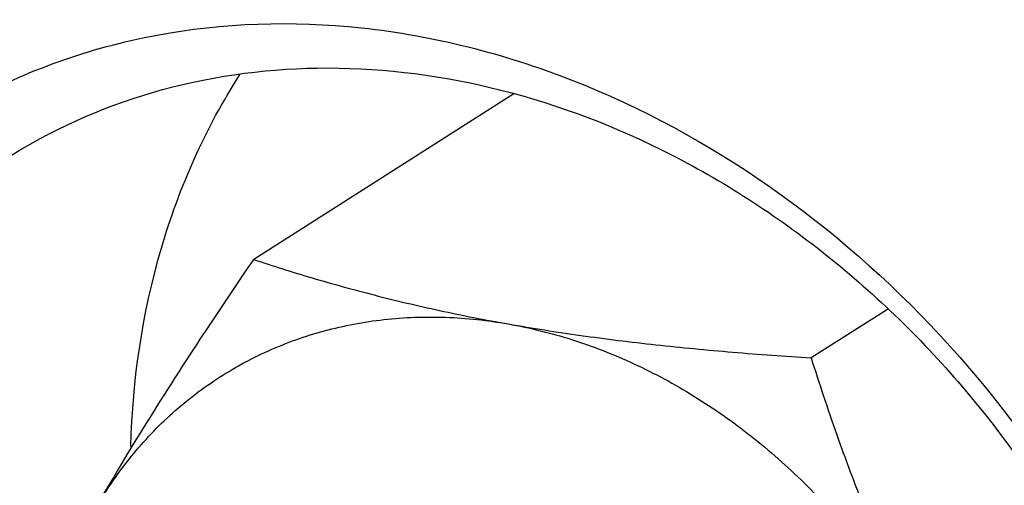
# Model space of a CAD drawing. Header units: millimetres. Extents: x 0 to 420, y 0 to 297.
# Tile 79 of 108: x 161.88 to 167.23, y 50.32 to 52.85. Entities that reach past the tile are written whole.
import ezdxf

# ---------------------------------------------------------------- set-up
doc = ezdxf.new("R2010")
doc.units = ezdxf.units.MM
doc.header["$LTSCALE"] = 23.1
doc.layers.get('0').update_dxf_attribs({"linetype": 'CONTINUOUS'})
for name, color, linetype in [('030', 7, 'CONTINUOUS'), ('NOS-TELESO', 7, 'CONTINUOUS'), ('PRIR-VYST', 7, 'CONTINUOUS')]:
    doc.layers.add(name, color=color, linetype=linetype)

msp = doc.modelspace()

# ---------------------------------------------------------------- linework, layer by layer
at = {"color": 7, "linetype": 'Continuous'}
for p, q in [((164.56615, 52.44679), (163.15286, 51.5475)), ((166.59508, 51.2769), (166.18079, 51.01329))]:
    msp.add_line(p, q, dxfattribs=at)
for points, knots in [([(162.29006, 50.19053), (162.41966, 50.4159), (162.62695, 50.75424), (162.91982, 51.2033), (163.07419, 51.43229), (163.15286, 51.5475)], [0, 0, 0, 0, 0.4849117, 0.739779, 1, 1, 1, 1]), ([(163.15286, 51.5475), (163.25833, 51.51253), (163.47513, 51.44436), (163.81147, 51.35136), (164.16689, 51.26748), (164.41134, 51.21975), (164.53674, 51.19762)], [0, 0, 0, 0, 0.2333313, 0.4771429, 0.7326122, 1, 1, 1, 1]), ([(162.29006, 50.19053), (162.34483, 50.28577), (162.46764, 50.46705), (162.69021, 50.70578), (162.94563, 50.90462), (163.22934, 51.05992), (163.53631, 51.16898), (163.8611, 51.22996), (164.19794, 51.24195), (164.42389, 51.21753), (164.53674, 51.19762)], [0, 0, 0, 0, 0.1254318, 0.2488481, 0.3711601, 0.4933789, 0.6165247, 0.7415327, 0.8691739, 1, 1, 1, 1]), ([(164.53674, 51.19762), (164.6526, 51.17718), (164.88477, 51.11953), (165.2229, 50.98751), (165.55, 50.81112), (165.86048, 50.59343), (166.14914, 50.33816), (166.41113, 50.04964), (166.642, 49.73283), (166.77285, 49.50583), (166.83196, 49.38921)], [0, 0, 0, 0, 0.116708, 0.2364925, 0.3591935, 0.4844701, 0.6118311, 0.7406702, 0.8703019, 1, 1, 1, 1]), ([(164.53674, 51.19762), (164.66728, 51.17459), (164.93349, 51.1328), (165.33993, 51.08269), (165.75724, 51.04292), (166.03882, 51.0224), (166.18079, 51.01329)], [0, 0, 0, 0, 0.240261, 0.4883073, 0.7421497, 1, 1, 1, 1]), ([(166.18079, 51.01329), (166.22471, 50.87501), (166.31676, 50.59889), (166.46956, 50.1889), (166.63972, 49.78432), (166.76576, 49.51982), (166.83196, 49.38921)], [0, 0, 0, 0, 0.248497, 0.49841, 0.7492176, 1, 1, 1, 1])]:
    msp.add_open_spline(points, degree=3, knots=knots, dxfattribs=at)
at = {"layer": '030', "color": 7, "linetype": 'Continuous'}
for points, knots in [([(161.24065, 63.09402), (163.37755, 61.41035), (167.17882, 57.37567), (169.72728, 52.45632), (170.62804, 49.86921)], [0, 0, 0, 0, 0.4982653, 1, 1, 1, 1]), ([(161.10629, 62.83359), (163.22936, 61.16082), (167.00115, 57.14676), (169.51495, 52.24904), (170.39603, 49.67473)], [0, 0, 0, 0, 0.4983384, 1, 1, 1, 1]), ([(160.83877, 62.39514), (163.36161, 60.40739), (167.70315, 55.48346), (170.7533, 47.93936), (171.45332, 41.69577), (171.07802, 37.20231), (169.81684, 33.05387), (168.38803, 30.59804), (167.55163, 29.50406)], [0, 0, 0, 0, 0.2617506, 0.5229089, 0.6493457, 0.7710768, 0.8877734, 1, 1, 1, 1]), ([(160.80704, 62.33997), (162.23577, 61.21427), (164.88206, 58.64158), (168.01609, 54.09015), (170.19951, 49.04383), (171.3069, 43.78085), (171.2709, 38.58886), (170.07808, 33.75457), (167.77963, 29.56003), (165.56107, 27.34099), (164.34029, 26.43707)], [0, 0, 0, 0, 0.1324894, 0.2666989, 0.4001185, 0.5303761, 0.6556714, 0.7751795, 0.8893561, 1, 1, 1, 1])]:
    msp.add_open_spline(points, degree=3, knots=knots, dxfattribs=at)
at = {"layer": 'NOS-TELESO', "color": 7, "linetype": 'Continuous'}
for points, knots in [([(138.43144, 23.49535), (136.93395, 24.67523), (134.11679, 27.31291), (130.58136, 31.90499), (127.81805, 37.00579), (125.93274, 42.42363), (124.99727, 47.95519), (125.04324, 52.53488), (125.5905, 56.04363), (126.24178, 58.5498), (127.13166, 60.92904), (128.25189, 63.15852), (129.59194, 65.21641), (131.13908, 67.08254), (132.87842, 68.73845), (134.79305, 70.16778), (136.86419, 71.35639), (139.07145, 72.29265), (141.39311, 72.96753), (143.80636, 73.3747), (146.28766, 73.51054), (148.81293, 73.37409), (151.35783, 72.96703), (153.89785, 72.29366), (156.40901, 71.36049), (159.71021, 69.7712), (162.03509, 68.23423), (163.49606, 67.08314)], [0, 0, 0, 0, 0.0674969, 0.1358969, 0.2043492, 0.2719971, 0.3380787, 0.402026, 0.4331344, 0.4636319, 0.4935394, 0.5229027, 0.5517913, 0.5802971, 0.6085306, 0.6366161, 0.6646856, 0.6928717, 0.7213013, 0.7500887, 0.7793306, 0.8091021, 0.8394549, 0.8704158, 0.9019875, 0.9341498, 1, 1, 1, 1]), ([(174.46949, 52.3129), (173.31924, 55.19912), (170.26244, 60.66516), (165.91432, 65.17778), (163.49606, 67.08314)], [0, 0, 0, 0, 0.5022858, 1, 1, 1, 1]), ([(161.78955, 64.11548), (162.96783, 63.18711), (165.19786, 61.13055), (168.05613, 57.57831), (170.37486, 53.63729), (172.08028, 49.43159), (173.1185, 45.09179), (173.45555, 40.75425), (173.13721, 37.22007), (172.52062, 34.53488), (172.09593, 33.24869), (171.85515, 32.62353)], [0, 0, 0, 0, 0.1277692, 0.2572229, 0.3870332, 0.5158382, 0.6423733, 0.7656026, 0.8848431, 0.9429393, 1, 1, 1, 1])]:
    msp.add_open_spline(points, degree=3, knots=knots, dxfattribs=at)
at = {"layer": 'PRIR-VYST', "color": 7, "linetype": 'Continuous'}
for points, knots in [([(160.02058, 47.19283), (159.88545, 47.59486), (159.70535, 48.41416), (159.7285, 49.64208), (160.05131, 50.77146), (160.65941, 51.72226), (161.51457, 52.42069), (162.55225, 52.81009), (163.69003, 52.86513), (164.44314, 52.68573), (164.80998, 52.54908)], [0, 0, 0, 0, 0.138383, 0.2709721, 0.3968397, 0.5168171, 0.633571, 0.7508657, 0.8722758, 1, 1, 1, 1]), ([(161.79897, 52.09106), (162.04713, 52.249), (162.59908, 52.49736), (163.51053, 52.62786), (164.45919, 52.51605), (165.39311, 52.17167), (166.26475, 51.61494), (167.28329, 50.63306), (167.82836, 49.67795), (168.05511, 49.00338)], [0, 0, 0, 0, 0.1110769, 0.2249534, 0.3436677, 0.468061, 0.5977335, 0.7312682, 1, 1, 1, 1]), ([(162.48551, 50.53249), (162.49509, 50.89548), (162.5986, 51.6046), (162.89098, 52.26173), (163.07764, 52.55172)], [0, 0, 0, 0, 0.5128821, 1, 1, 1, 1]), ([(164.80998, 52.54908), (165.56948, 52.26617), (166.98059, 51.28882), (167.86862, 49.83348), (168.14932, 49.03959)], [0, 0, 0, 0, 0.490447, 1, 1, 1, 1])]:
    msp.add_open_spline(points, degree=3, knots=knots, dxfattribs=at)

doc.saveas('drawing.dxf')
